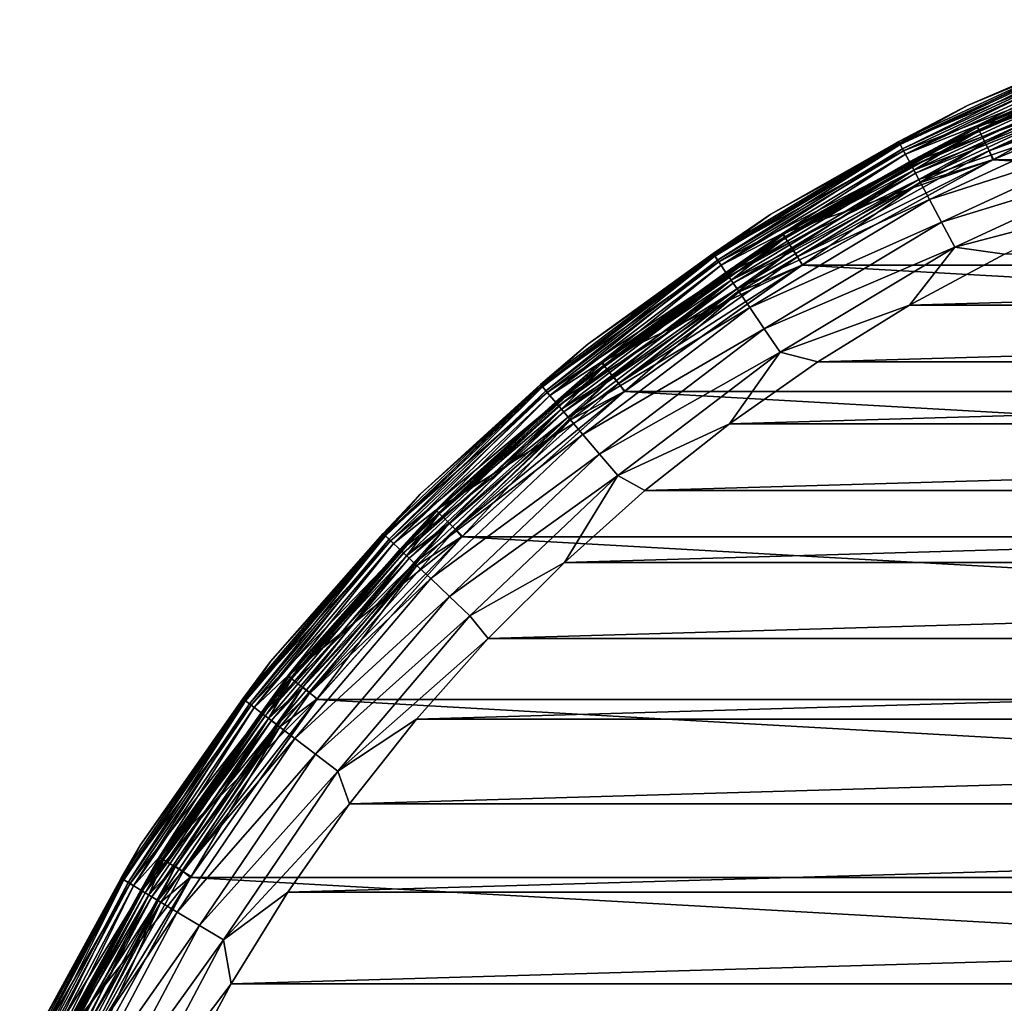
# Model space of a CAD drawing. Header units: metres. Extents: x -27 to 247, y -27 to 27.
# Tile 7 of 34: x -24 to -11, y 12 to 25. Entities that reach past the tile are written whole.
import ezdxf

# ---------------------------------------------------------------- set-up
doc = ezdxf.new("R2010")
doc.units = ezdxf.units.M
doc.layers.add('solid_10271102_01', color=7, linetype='CONTINUOUS')

msp = doc.modelspace()

# ---------------------------------------------------------------- linework, layer by layer
at = {"layer": 'solid_10271102_01'}
for points in [[(-11.628084, 24.145966, 149.240707), (-11.628084, 24.145966, 177.440704), (-8.851479, 25.296074, 177.440704)], [(-9.905478, 24.860876, 177.830887), (-8.851479, 25.296074, 177.440704), (-11.628084, 24.145966, 177.440704)], [(-8.851479, 25.296074, 149.240707), (-11.628084, 24.145966, 149.240707), (-8.851479, 25.296074, 177.440704)], [(-9.9143, 24.883017, 149.14827), (-11.628084, 24.145966, 149.240707), (-8.851479, 25.296074, 149.240707)], [(-11.501198, 23.874084, 148.940704), (-8.755207, 25.011913, 148.940704), (-8.587382, 24.540911, 148.940704)], [(-9.842975, 24.704004, 148.955399), (-8.755207, 25.011913, 148.940704), (-11.501198, 23.874084, 148.940704)], [(-11.497919, 23.875675, 0.85), (-11.497932, 23.875668, 145.550003), (-8.752391, 25.012909, 145.550003)], [(-9.800364, 24.597059, 145.738052), (-8.752391, 25.012909, 145.550003), (-11.497932, 23.875668, 145.550003)], [(-8.752395, 25.012909, 0.85), (-11.497919, 23.875675, 0.85), (-8.752391, 25.012909, 145.550003)], [(-11.490585, 23.860447, 0.721096), (-11.497919, 23.875675, 0.85), (-8.752395, 25.012909, 0.85)], [(-11.490585, 23.860447, 0.721096), (-8.752395, 25.012909, 0.85), (-8.746813, 24.996954, 0.721096)], [(-11.490585, 23.860447, 0.721096), (-8.746813, 24.996954, 0.721096), (-11.46894, 23.815498, 0.60034)], [(-8.746813, 24.996954, 0.721096), (-8.730335, 24.949865, 0.60034), (-11.46894, 23.815498, 0.60034)], [(-11.46894, 23.815498, 0.60034), (-8.730335, 24.949865, 0.60034), (-9.754524, 24.48201, 0.496632)], [(-12.54651, 23.665228, 149.14827), (-11.628084, 24.145966, 149.240707), (-9.9143, 24.883017, 149.14827)], [(-12.54651, 23.665228, 149.14827), (-9.9143, 24.883017, 149.14827), (-12.526561, 23.6276, 149.064529)], [(-9.905478, 24.860876, 177.830887), (-11.628084, 24.145966, 177.440704), (-12.535345, 23.644171, 177.830887)], [(-9.905478, 24.860876, 177.830887), (-12.535345, 23.644171, 177.830887), (-9.863297, 24.755009, 178.206436)], [(-9.9143, 24.883017, 149.14827), (-9.898537, 24.843452, 149.064529), (-12.526561, 23.6276, 149.064529)], [(-12.526561, 23.6276, 149.064529), (-9.898537, 24.843452, 149.064529), (-12.495457, 23.568932, 148.998062)], [(-9.898537, 24.843452, 149.064529), (-9.873958, 24.781765, 148.998062), (-12.495457, 23.568932, 148.998062)], [(-12.495457, 23.568932, 148.998062), (-9.873958, 24.781765, 148.998062), (-12.456247, 23.494976, 148.955399)], [(-9.873958, 24.781765, 148.998062), (-9.842975, 24.704004, 148.955399), (-12.456247, 23.494976, 148.955399)], [(-11.389498, 23.650536, 0.417053), (-8.669863, 24.777044, 0.417053), (-11.337126, 23.541784, 0.367037)], [(-9.754524, 24.48201, 0.496632), (-8.669863, 24.777044, 0.417053), (-11.389498, 23.650536, 0.417053)], [(-8.669863, 24.777044, 0.417053), (-8.629997, 24.663115, 0.367037), (-11.337126, 23.541784, 0.367037)], [(-12.535345, 23.644171, 177.830887), (-12.481965, 23.543484, 178.206436), (-9.863297, 24.755009, 178.206436)], [(-9.863297, 24.755009, 178.206436), (-12.481965, 23.543484, 178.206436), (-9.794782, 24.58305, 178.552505)], [(-12.456247, 23.494976, 148.955399), (-9.842975, 24.704004, 148.955399), (-11.501198, 23.874084, 148.940704)], [(-11.337126, 23.541784, 0.367037), (-8.629997, 24.663115, 0.367037), (-8.592018, 24.539297, 0.35)], [(-12.481965, 23.543484, 178.206436), (-12.39526, 23.37994, 178.552505), (-9.794782, 24.58305, 178.552505)], [(-9.800364, 24.597059, 145.738052), (-11.497932, 23.875668, 145.550003), (-12.402324, 23.393265, 145.738052)], [(-9.800364, 24.597059, 145.738052), (-12.402324, 23.393265, 145.738052), (-9.775907, 24.535677, 145.915726)], [(-12.402324, 23.393265, 145.738052), (-12.371373, 23.334887, 145.915726), (-9.775907, 24.535677, 145.915726)], [(-9.794782, 24.58305, 178.552505), (-12.39526, 23.37994, 178.552505), (-9.702572, 24.35162, 178.855759)], [(-9.775907, 24.535677, 145.915726), (-12.371373, 23.334887, 145.915726), (-9.736662, 24.43718, 146.072876)], [(-11.501198, 23.874084, 148.940704), (-8.587382, 24.540911, 148.940704), (-11.280849, 23.425241, 148.940704)], [(-11.337126, 23.541784, 0.367037), (-8.592018, 24.539297, 0.35), (-11.286719, 23.422405, 0.35)], [(-11.286719, 23.422405, 0.35), (-8.592018, 24.539297, 0.35), (11.286676, 23.422426, 0.35)], [(-11.280849, 23.425241, 148.940704), (-8.587382, 24.540911, 148.940704), (-11.280801, 23.425276, 146.291626)], [(-11.280801, 23.425276, 146.291626), (-8.587163, 24.540998, 146.291626), (-9.684834, 24.3071, 146.200653)], [(-8.587382, 24.540911, 148.940704), (-8.587163, 24.540998, 146.291626), (-11.280801, 23.425276, 146.291626)], [(-12.371373, 23.334887, 145.915726), (-12.32171, 23.241209, 146.072876), (-9.736662, 24.43718, 146.072876)], [(-12.344314, 23.283846, 0.496632), (-9.754524, 24.48201, 0.496632), (-11.389498, 23.650536, 0.417053)], [(-11.46894, 23.815498, 0.60034), (-9.754524, 24.48201, 0.496632), (-12.344314, 23.283846, 0.496632)], [(-9.736662, 24.43718, 146.072876), (-12.32171, 23.241209, 146.072876), (-9.684834, 24.3071, 146.200653)], [(-12.39526, 23.37994, 178.552505), (-12.278568, 23.159838, 178.855759), (-9.702572, 24.35162, 178.855759)], [(-12.32171, 23.241209, 146.072876), (-12.256121, 23.117495, 146.200653), (-9.684834, 24.3071, 146.200653)], [(-9.702572, 24.35162, 178.855759), (-12.278568, 23.159838, 178.855759), (-9.590219, 24.069633, 179.104523)], [(-11.280801, 23.425276, 146.291626), (-9.684834, 24.3071, 146.200653), (-12.256121, 23.117495, 146.200653)], [(-14.25846, 22.692209, 149.240707), (-14.25846, 22.692209, 177.440704), (-11.628084, 24.145966, 177.440704)], [(-12.535345, 23.644171, 177.830887), (-11.628084, 24.145966, 177.440704), (-14.25846, 22.692209, 177.440704)], [(-11.628084, 24.145966, 149.240707), (-14.25846, 22.692209, 149.240707), (-11.628084, 24.145966, 177.440704)], [(-12.54651, 23.665228, 149.14827), (-14.25846, 22.692209, 149.240707), (-11.628084, 24.145966, 149.240707)], [(-12.278568, 23.159838, 178.855759), (-12.136385, 22.891651, 179.104523), (-9.590219, 24.069633, 179.104523)], [(-9.590219, 24.069633, 179.104523), (-12.136385, 22.891651, 179.104523), (-9.462047, 23.747946, 179.289215)], [(-14.102972, 22.435596, 148.940704), (-11.501198, 23.874084, 148.940704), (-11.280849, 23.425241, 148.940704)], [(-12.456247, 23.494976, 148.955399), (-11.501198, 23.874084, 148.940704), (-14.102972, 22.435596, 148.940704)], [(-14.098851, 22.43819, 0.85), (-14.098883, 22.438171, 145.550003), (-11.497932, 23.875668, 145.550003)], [(-12.402324, 23.393265, 145.738052), (-11.497932, 23.875668, 145.550003), (-14.098883, 22.438171, 145.550003)], [(-11.497919, 23.875675, 0.85), (-14.098851, 22.43819, 0.85), (-11.497932, 23.875668, 145.550003)], [(-14.089858, 22.42388, 0.721096), (-14.098851, 22.43819, 0.85), (-11.497919, 23.875675, 0.85)], [(-14.089858, 22.42388, 0.721096), (-11.497919, 23.875675, 0.85), (-11.490585, 23.860447, 0.721096)], [(-14.089858, 22.42388, 0.721096), (-11.490585, 23.860447, 0.721096), (-14.063315, 22.381638, 0.60034)], [(-11.490585, 23.860447, 0.721096), (-11.46894, 23.815498, 0.60034), (-14.063315, 22.381638, 0.60034)], [(-14.063315, 22.381638, 0.60034), (-11.46894, 23.815498, 0.60034), (-12.344314, 23.283846, 0.496632)], [(-12.136385, 22.891651, 179.104523), (-11.974184, 22.585707, 179.289215), (-9.462047, 23.747946, 179.289215)], [(-9.462047, 23.747946, 179.289215), (-11.974184, 22.585707, 179.289215), (-9.322991, 23.398945, 179.40274)], [(-15.031622, 22.169985, 149.14827), (-14.25846, 22.692209, 149.240707), (-12.54651, 23.665228, 149.14827)], [(-15.031622, 22.169985, 149.14827), (-12.54651, 23.665228, 149.14827), (-15.007722, 22.134735, 149.064529)], [(-12.535345, 23.644171, 177.830887), (-14.25846, 22.692209, 177.440704), (-15.018248, 22.150257, 177.830887)], [(-12.535345, 23.644171, 177.830887), (-15.018248, 22.150257, 177.830887), (-12.481965, 23.543484, 178.206436)], [(-12.54651, 23.665228, 149.14827), (-12.526561, 23.6276, 149.064529), (-15.007722, 22.134735, 149.064529)], [(-15.007722, 22.134735, 149.064529), (-12.526561, 23.6276, 149.064529), (-14.970457, 22.079773, 148.998062)], [(-12.526561, 23.6276, 149.064529), (-12.495457, 23.568932, 148.998062), (-14.970457, 22.079773, 148.998062)], [(-13.965902, 22.226606, 0.417053), (-11.389498, 23.650536, 0.417053), (-13.901684, 22.124403, 0.367037)], [(-12.344314, 23.283846, 0.496632), (-11.389498, 23.650536, 0.417053), (-13.965902, 22.226606, 0.417053)], [(-11.389498, 23.650536, 0.417053), (-11.337126, 23.541784, 0.367037), (-13.901684, 22.124403, 0.367037)], [(-15.018248, 22.150257, 177.830887), (-14.954293, 22.055933, 178.206436), (-12.481965, 23.543484, 178.206436)], [(-14.970457, 22.079773, 148.998062), (-12.495457, 23.568932, 148.998062), (-14.923482, 22.010489, 148.955399)], [(-12.481965, 23.543484, 178.206436), (-14.954293, 22.055933, 178.206436), (-12.39526, 23.37994, 178.552505)], [(-12.495457, 23.568932, 148.998062), (-12.456247, 23.494976, 148.955399), (-14.923482, 22.010489, 148.955399)], [(-14.923482, 22.010489, 148.955399), (-12.456247, 23.494976, 148.955399), (-14.102972, 22.435596, 148.940704)], [(-13.901684, 22.124403, 0.367037), (-11.337126, 23.541784, 0.367037), (-11.286719, 23.422405, 0.35)], [(-14.954293, 22.055933, 178.206436), (-14.850414, 21.902723, 178.552505), (-12.39526, 23.37994, 178.552505)], [(-12.402324, 23.393265, 145.738052), (-14.098883, 22.438171, 145.550003), (-14.858878, 21.915205, 145.738052)], [(-12.402324, 23.393265, 145.738052), (-14.858878, 21.915205, 145.738052), (-12.371373, 23.334887, 145.915726)], [(-14.858878, 21.915205, 145.738052), (-14.821796, 21.860516, 145.915726), (-12.371373, 23.334887, 145.915726)], [(-12.39526, 23.37994, 178.552505), (-14.850414, 21.902723, 178.552505), (-12.278568, 23.159838, 178.855759)], [(-12.371373, 23.334887, 145.915726), (-14.821796, 21.860516, 145.915726), (-12.32171, 23.241209, 146.072876)], [(-14.102972, 22.435596, 148.940704), (-11.280849, 23.425241, 148.940704), (-13.832949, 22.014751, 148.940704)], [(-13.901684, 22.124403, 0.367037), (-11.286719, 23.422405, 0.35), (-13.839869, 22.010399, 0.35)], [(-13.839869, 22.010399, 0.35), (-11.286719, 23.422405, 0.35), (13.839828, 22.010426, 0.35)], [(-13.833179, 22.014612, 146.291626), (-11.280801, 23.425276, 146.291626), (-12.256121, 23.117495, 146.200653)], [(-11.280849, 23.425241, 148.940704), (-11.280801, 23.425276, 146.291626), (-13.833179, 22.014612, 146.291626)], [(-13.832949, 22.014751, 148.940704), (-11.280849, 23.425241, 148.940704), (-13.833179, 22.014612, 146.291626)], [(-11.974184, 22.585707, 179.289215), (-11.798211, 22.253786, 179.40274), (-9.322991, 23.398945, 179.40274)], [(-9.322991, 23.398945, 179.40274), (-11.798211, 22.253786, 179.40274), (-9.824499, 22.771015, 179.440704)], [(-11.286719, 23.422405, 0.35), (11.286676, 23.422426, 0.35), (13.839828, 22.010426, 0.35)], [(-14.821796, 21.860516, 145.915726), (-14.762296, 21.772757, 146.072876), (-12.32171, 23.241209, 146.072876)], [(-14.789377, 21.8127, 0.496632), (-12.344314, 23.283846, 0.496632), (-13.965902, 22.226606, 0.417053)], [(-14.063315, 22.381638, 0.60034), (-12.344314, 23.283846, 0.496632), (-14.789377, 21.8127, 0.496632)], [(-12.32171, 23.241209, 146.072876), (-14.762296, 21.772757, 146.072876), (-12.256121, 23.117495, 146.200653)], [(-14.850414, 21.902723, 178.552505), (-14.71061, 21.696526, 178.855759), (-12.278568, 23.159838, 178.855759)], [(-14.762296, 21.772757, 146.072876), (-14.683716, 21.65686, 146.200653), (-12.256121, 23.117495, 146.200653)], [(-12.278568, 23.159838, 178.855759), (-14.71061, 21.696526, 178.855759), (-12.136385, 22.891651, 179.104523)], [(-13.833179, 22.014612, 146.291626), (-12.256121, 23.117495, 146.200653), (-14.683716, 21.65686, 146.200653)], [(-14.71061, 21.696526, 178.855759), (-14.540264, 21.445284, 179.104523), (-12.136385, 22.891651, 179.104523)], [(-12.136385, 22.891651, 179.104523), (-14.540264, 21.445284, 179.104523), (-11.974184, 22.585707, 179.289215)], [(-16.709528, 20.953083, 149.240707), (-16.709526, 20.953083, 177.440704), (-14.25846, 22.692209, 177.440704)], [(-14.25846, 22.692209, 149.240707), (-16.709528, 20.953083, 149.240707), (-14.25846, 22.692209, 177.440704)], [(-15.031622, 22.169985, 149.14827), (-16.709528, 20.953083, 149.240707), (-14.25846, 22.692209, 149.240707)], [(-15.018248, 22.150257, 177.830887), (-14.25846, 22.692209, 177.440704), (-16.709526, 20.953083, 177.440704)], [(-11.798211, 22.253786, 179.40274), (-11.13235, 22.161016, 179.440704), (-9.824499, 22.771015, 179.440704)], [(-14.540264, 21.445284, 179.104523), (-14.345935, 21.15867, 179.289215), (-11.974184, 22.585707, 179.289215)], [(-11.974184, 22.585707, 179.289215), (-14.345935, 21.15867, 179.289215), (-11.798211, 22.253786, 179.40274)], [(-16.526852, 20.715027, 148.940704), (-14.102972, 22.435596, 148.940704), (-13.832949, 22.014751, 148.940704)], [(-14.923482, 22.010489, 148.955399), (-14.102972, 22.435596, 148.940704), (-16.526852, 20.715027, 148.940704)], [(-16.52248, 20.718534, 0.85), (-16.522514, 20.718506, 145.550003), (-14.098883, 22.438171, 145.550003)], [(-14.858878, 21.915205, 145.738052), (-14.098883, 22.438171, 145.550003), (-16.522514, 20.718506, 145.550003)], [(-14.098851, 22.43819, 0.85), (-16.52248, 20.718534, 0.85), (-14.098883, 22.438171, 145.550003)], [(-16.511942, 20.70532, 0.721096), (-16.52248, 20.718534, 0.85), (-14.098851, 22.43819, 0.85)], [(-16.511942, 20.70532, 0.721096), (-14.098851, 22.43819, 0.85), (-14.089858, 22.42388, 0.721096)], [(-16.511942, 20.70532, 0.721096), (-14.089858, 22.42388, 0.721096), (-16.480837, 20.666315, 0.60034)], [(-14.089858, 22.42388, 0.721096), (-14.063315, 22.381638, 0.60034), (-16.480837, 20.666315, 0.60034)], [(-16.480837, 20.666315, 0.60034), (-14.063315, 22.381638, 0.60034), (-14.789377, 21.8127, 0.496632)], [(-17.340504, 20.414818, 149.14827), (-16.709528, 20.953083, 149.240707), (-15.031622, 22.169985, 149.14827)], [(-17.340504, 20.414818, 149.14827), (-15.031622, 22.169985, 149.14827), (-17.312933, 20.382359, 149.064529)], [(-15.018248, 22.150257, 177.830887), (-16.709526, 20.953083, 177.440704), (-17.325073, 20.396654, 177.830887)], [(-15.018248, 22.150257, 177.830887), (-17.325073, 20.396654, 177.830887), (-14.954293, 22.055933, 178.206436)], [(-15.031622, 22.169985, 149.14827), (-15.007722, 22.134735, 149.064529), (-17.312933, 20.382359, 149.064529)], [(-17.312933, 20.382359, 149.064529), (-15.007722, 22.134735, 149.064529), (-17.269943, 20.331749, 148.998062)], [(-15.007722, 22.134735, 149.064529), (-14.970457, 22.079773, 148.998062), (-17.269943, 20.331749, 148.998062)], [(-16.366678, 20.523165, 0.417053), (-13.965902, 22.226606, 0.417053), (-16.29142, 20.428795, 0.367037)], [(-14.789377, 21.8127, 0.496632), (-13.965902, 22.226606, 0.417053), (-16.366678, 20.523165, 0.417053)], [(-13.965902, 22.226606, 0.417053), (-13.901684, 22.124403, 0.367037), (-16.29142, 20.428795, 0.367037)], [(-14.345935, 21.15867, 179.289215), (-14.135106, 20.847723, 179.40274), (-11.798211, 22.253786, 179.40274)], [(-11.798211, 22.253786, 179.40274), (-14.135106, 20.847723, 179.40274), (-12.402289, 21.476093, 179.440704)], [(-11.798211, 22.253786, 179.40274), (-12.402289, 21.476093, 179.440704), (-11.13235, 22.161016, 179.440704)], [(11.13235, 22.161016, 179.440704), (-11.13235, 22.161016, 179.440704), (-12.402289, 21.476093, 179.440704)], [(12.402289, 21.476093, 179.440704), (11.13235, 22.161016, 179.440704), (-12.402289, 21.476093, 179.440704)], [(-17.325073, 20.396654, 177.830887), (-17.251297, 20.309795, 178.206436), (-14.954293, 22.055933, 178.206436)], [(-17.269943, 20.331749, 148.998062), (-14.970457, 22.079773, 148.998062), (-17.215752, 20.26795, 148.955399)], [(-14.954293, 22.055933, 178.206436), (-17.251297, 20.309795, 178.206436), (-14.850414, 21.902723, 178.552505)], [(-14.970457, 22.079773, 148.998062), (-14.923482, 22.010489, 148.955399), (-17.215752, 20.26795, 148.955399)], [(-17.215752, 20.26795, 148.955399), (-14.923482, 22.010489, 148.955399), (-16.526852, 20.715027, 148.940704)], [(-16.526852, 20.715027, 148.940704), (-13.832949, 22.014751, 148.940704), (-16.210682, 20.327641, 148.940704)], [(-16.29142, 20.428795, 0.367037), (-13.901684, 22.124403, 0.367037), (-13.839869, 22.010399, 0.35)], [(-16.29142, 20.428795, 0.367037), (-13.839869, 22.010399, 0.35), (-16.218254, 20.321602, 0.35)], [(-16.218254, 20.321602, 0.35), (-13.839869, 22.010399, 0.35), (16.218218, 20.32163, 0.35)], [(-16.210835, 20.327539, 146.291626), (-13.833179, 22.014612, 146.291626), (-14.683716, 21.65686, 146.200653)], [(-16.210682, 20.327641, 148.940704), (-13.833179, 22.014612, 146.291626), (-16.210835, 20.327539, 146.291626)], [(-16.210682, 20.327641, 148.940704), (-13.832949, 22.014751, 148.940704), (-13.833179, 22.014612, 146.291626)], [(-13.839869, 22.010399, 0.35), (13.839828, 22.010426, 0.35), (16.218218, 20.32163, 0.35)], [(-17.251297, 20.309795, 178.206436), (-17.131462, 20.168716, 178.552505), (-14.850414, 21.902723, 178.552505)], [(-14.858878, 21.915205, 145.738052), (-16.522514, 20.718506, 145.550003), (-17.141226, 20.18021, 145.738052)], [(-14.858878, 21.915205, 145.738052), (-17.141226, 20.18021, 145.738052), (-14.821796, 21.860516, 145.915726)], [(-14.850414, 21.902723, 178.552505), (-17.131462, 20.168716, 178.552505), (-14.71061, 21.696526, 178.855759)], [(-17.141226, 20.18021, 145.738052), (-17.098448, 20.12985, 145.915726), (-14.821796, 21.860516, 145.915726)], [(-14.821796, 21.860516, 145.915726), (-17.098448, 20.12985, 145.915726), (-14.762296, 21.772757, 146.072876)], [(-17.098448, 20.12985, 145.915726), (-17.029808, 20.04904, 146.072876), (-14.762296, 21.772757, 146.072876)], [(-17.061049, 20.085819, 0.496632), (-14.789377, 21.8127, 0.496632), (-16.366678, 20.523165, 0.417053)], [(-16.480837, 20.666315, 0.60034), (-14.789377, 21.8127, 0.496632), (-17.061049, 20.085819, 0.496632)], [(-14.762296, 21.772757, 146.072876), (-17.029808, 20.04904, 146.072876), (-14.683716, 21.65686, 146.200653)], [(-17.131462, 20.168716, 178.552505), (-16.970182, 19.978844, 178.855759), (-14.71061, 21.696526, 178.855759)], [(-17.029808, 20.04904, 146.072876), (-16.939157, 19.942318, 146.200653), (-14.683716, 21.65686, 146.200653)], [(-14.71061, 21.696526, 178.855759), (-16.970182, 19.978844, 178.855759), (-14.540264, 21.445284, 179.104523)], [(-16.210835, 20.327539, 146.291626), (-14.683716, 21.65686, 146.200653), (-16.939157, 19.942318, 146.200653)], [(-14.135106, 20.847723, 179.40274), (-13.630138, 20.718555, 179.440704), (-12.402289, 21.476093, 179.440704)], [(12.402289, 21.476093, 179.440704), (-12.402289, 21.476093, 179.440704), (-13.630138, 20.718555, 179.440704)], [(13.630138, 20.718555, 179.440704), (12.402289, 21.476093, 179.440704), (-13.630138, 20.718555, 179.440704)], [(-16.970182, 19.978844, 178.855759), (-16.773672, 19.747492, 179.104523), (-14.540264, 21.445284, 179.104523)], [(-14.540264, 21.445284, 179.104523), (-16.773672, 19.747492, 179.104523), (-14.345935, 21.15867, 179.289215)], [(-16.773672, 19.747492, 179.104523), (-16.549494, 19.48357, 179.289215), (-14.345935, 21.15867, 179.289215)], [(-14.345935, 21.15867, 179.289215), (-16.549494, 19.48357, 179.289215), (-14.135106, 20.847723, 179.40274)], [(-18.950462, 18.95046, 149.240707), (-18.950462, 18.950462, 177.440704), (-16.709526, 20.953083, 177.440704)], [(-17.325073, 20.396654, 177.830887), (-16.709526, 20.953083, 177.440704), (-18.950462, 18.950462, 177.440704)], [(-16.709528, 20.953083, 149.240707), (-18.950462, 18.95046, 149.240707), (-16.709526, 20.953083, 177.440704)], [(-17.340504, 20.414818, 149.14827), (-18.950462, 18.95046, 149.240707), (-16.709528, 20.953083, 149.240707)], [(-16.549494, 19.48357, 179.289215), (-16.306282, 19.197239, 179.40274), (-14.135106, 20.847723, 179.40274)], [(-14.135106, 20.847723, 179.40274), (-16.306282, 19.197239, 179.40274), (-14.81189, 19.890888, 179.440704)], [(-14.135106, 20.847723, 179.40274), (-14.81189, 19.890888, 179.440704), (-13.630138, 20.718555, 179.440704)], [(-18.743013, 18.733646, 148.940704), (-16.526852, 20.715027, 148.940704), (-16.210682, 20.327641, 148.940704)], [(-17.215752, 20.26795, 148.955399), (-16.526852, 20.715027, 148.940704), (-18.743013, 18.733646, 148.940704)], [(-18.738331, 18.738329, 0.85), (-18.738358, 18.738302, 145.550003), (-16.522514, 20.718506, 145.550003)], [(-17.141226, 20.18021, 145.738052), (-16.522514, 20.718506, 145.550003), (-18.738358, 18.738302, 145.550003)], [(-16.52248, 20.718534, 0.85), (-18.738331, 18.738329, 0.85), (-16.522514, 20.718506, 145.550003)], [(-18.726377, 18.726377, 0.721096), (-18.738331, 18.738329, 0.85), (-16.52248, 20.718534, 0.85)], [(-18.726377, 18.726377, 0.721096), (-16.52248, 20.718534, 0.85), (-16.511942, 20.70532, 0.721096)], [(-18.726377, 18.726377, 0.721096), (-16.511942, 20.70532, 0.721096), (-18.691101, 18.691101, 0.60034)], [(-16.511942, 20.70532, 0.721096), (-16.480837, 20.666315, 0.60034), (-18.691101, 18.691101, 0.60034)], [(13.630138, 20.718555, 179.440704), (-13.630138, 20.718555, 179.440704), (-14.81189, 19.890888, 179.440704)], [(14.81189, 19.890888, 179.440704), (13.630138, 20.718555, 179.440704), (-14.81189, 19.890888, 179.440704)], [(-18.691101, 18.691101, 0.60034), (-16.480837, 20.666315, 0.60034), (-17.061049, 20.085819, 0.496632)], [(-18.561634, 18.561634, 0.417053), (-16.366678, 20.523165, 0.417053), (-18.476282, 18.476282, 0.367037)], [(-17.061049, 20.085819, 0.496632), (-16.366678, 20.523165, 0.417053), (-18.561634, 18.561634, 0.417053)], [(-16.366678, 20.523165, 0.417053), (-16.29142, 20.428795, 0.367037), (-18.476282, 18.476282, 0.367037)], [(-18.476282, 18.476282, 0.367037), (-16.29142, 20.428795, 0.367037), (-16.218254, 20.321602, 0.35)], [(-19.446083, 18.420307, 149.14827), (-18.950462, 18.95046, 149.240707), (-17.340504, 20.414818, 149.14827)], [(-19.446083, 18.420307, 149.14827), (-17.340504, 20.414818, 149.14827), (-19.415163, 18.39102, 149.064529)], [(-17.325073, 20.396654, 177.830887), (-18.950462, 18.950462, 177.440704), (-19.42878, 18.403917, 177.830887)], [(-17.325073, 20.396654, 177.830887), (-19.42878, 18.403917, 177.830887), (-17.251297, 20.309795, 178.206436)], [(-19.42878, 18.403917, 177.830887), (-19.346045, 18.325546, 178.206436), (-17.251297, 20.309795, 178.206436)], [(-17.340504, 20.414818, 149.14827), (-17.312933, 20.382359, 149.064529), (-19.415163, 18.39102, 149.064529)], [(-19.415163, 18.39102, 149.064529), (-17.312933, 20.382359, 149.064529), (-19.366955, 18.345354, 148.998062)], [(-17.312933, 20.382359, 149.064529), (-17.269943, 20.331749, 148.998062), (-19.366955, 18.345354, 148.998062)], [(-19.366955, 18.345354, 148.998062), (-17.269943, 20.331749, 148.998062), (-19.306185, 18.287788, 148.955399)], [(-17.251297, 20.309795, 178.206436), (-19.346045, 18.325546, 178.206436), (-17.131462, 20.168716, 178.552505)], [(-17.269943, 20.331749, 148.998062), (-17.215752, 20.26795, 148.955399), (-19.306185, 18.287788, 148.955399)], [(-18.743013, 18.733646, 148.940704), (-16.210682, 20.327641, 148.940704), (-18.384775, 18.384775, 148.940704)], [(-18.476282, 18.476282, 0.367037), (-16.218254, 20.321602, 0.35), (-18.392904, 18.376629, 0.35)], [(-18.392904, 18.376629, 0.35), (-16.218254, 20.321602, 0.35), (18.39287, 18.376663, 0.35)], [(-18.384775, 18.384775, 148.940704), (-16.210682, 20.327641, 148.940704), (-18.384451, 18.385101, 146.291626)], [(-16.210682, 20.327641, 148.940704), (-16.210835, 20.327539, 146.291626), (-18.384451, 18.385101, 146.291626)], [(-18.384451, 18.385101, 146.291626), (-16.210835, 20.327539, 146.291626), (-16.939157, 19.942318, 146.200653)], [(-16.218254, 20.321602, 0.35), (16.218218, 20.32163, 0.35), (18.39287, 18.376663, 0.35)], [(-19.346045, 18.325546, 178.206436), (-19.211658, 18.198248, 178.552505), (-17.131462, 20.168716, 178.552505)], [(-19.306185, 18.287788, 148.955399), (-17.215752, 20.26795, 148.955399), (-18.743013, 18.733646, 148.940704)], [(-17.141226, 20.18021, 145.738052), (-18.738358, 18.738302, 145.550003), (-19.222607, 18.20862, 145.738052)], [(-17.141226, 20.18021, 145.738052), (-19.222607, 18.20862, 145.738052), (-17.098448, 20.12985, 145.915726)], [(-17.131462, 20.168716, 178.552505), (-19.211658, 18.198248, 178.552505), (-16.970182, 19.978844, 178.855759)], [(-19.222607, 18.20862, 145.738052), (-19.174637, 18.163179, 145.915726), (-17.098448, 20.12985, 145.915726)], [(-17.098448, 20.12985, 145.915726), (-19.174637, 18.163179, 145.915726), (-17.029808, 20.04904, 146.072876)], [(-19.174637, 18.163179, 145.915726), (-19.09766, 18.090265, 146.072876), (-17.029808, 20.04904, 146.072876)], [(-19.132696, 18.123451, 0.496632), (-17.061049, 20.085819, 0.496632), (-18.561634, 18.561634, 0.417053)], [(-18.691101, 18.691101, 0.60034), (-17.061049, 20.085819, 0.496632), (-19.132696, 18.123451, 0.496632)], [(-17.029808, 20.04904, 146.072876), (-19.09766, 18.090265, 146.072876), (-16.939157, 19.942318, 146.200653)], [(-19.211658, 18.198248, 178.552505), (-19.030796, 18.026928, 178.855759), (-16.970182, 19.978844, 178.855759)], [(-19.09766, 18.090265, 146.072876), (-18.996002, 17.993969, 146.200653), (-16.939157, 19.942318, 146.200653)], [(-16.970182, 19.978844, 178.855759), (-19.030796, 18.026928, 178.855759), (-16.773672, 19.747492, 179.104523)], [(-18.384451, 18.385101, 146.291626), (-16.939157, 19.942318, 146.200653), (-18.996002, 17.993969, 146.200653)], [(-16.306282, 19.197239, 179.40274), (-15.943662, 18.995779, 179.440704), (-14.81189, 19.890888, 179.440704)], [(14.81189, 19.890888, 179.440704), (-14.81189, 19.890888, 179.440704), (-15.943662, 18.995779, 179.440704)], [(15.943662, 18.995779, 179.440704), (14.81189, 19.890888, 179.440704), (-15.943662, 18.995779, 179.440704)], [(-19.030796, 18.026928, 178.855759), (-18.810423, 17.818178, 179.104523), (-16.773672, 19.747492, 179.104523)], [(-16.773672, 19.747492, 179.104523), (-18.810423, 17.818178, 179.104523), (-16.549494, 19.48357, 179.289215)], [(-18.810423, 17.818178, 179.104523), (-18.559023, 17.580042, 179.289215), (-16.549494, 19.48357, 179.289215)], [(-16.549494, 19.48357, 179.289215), (-18.559023, 17.580042, 179.289215), (-16.306282, 19.197239, 179.40274)], [(-18.559023, 17.580042, 179.289215), (-18.28628, 17.321684, 179.40274), (-16.306282, 19.197239, 179.40274)], [(-16.306282, 19.197239, 179.40274), (-18.28628, 17.321684, 179.40274), (-17.021553, 18.036255, 179.440704)], [(-16.306282, 19.197239, 179.40274), (-17.021553, 18.036255, 179.440704), (-15.943662, 18.995779, 179.440704)], [(15.943662, 18.995779, 179.440704), (-15.943662, 18.995779, 179.440704), (-17.021553, 18.036255, 179.440704)], [(17.021553, 18.036255, 179.440704), (15.943662, 18.995779, 179.440704), (-17.021553, 18.036255, 179.440704)], [(-20.953085, 16.709526, 149.240707), (-20.953083, 16.709526, 177.440704), (-18.950462, 18.950462, 177.440704)], [(-18.950462, 18.95046, 149.240707), (-20.953085, 16.709526, 149.240707), (-18.950462, 18.950462, 177.440704)], [(-19.446083, 18.420307, 149.14827), (-20.953085, 16.709526, 149.240707), (-18.950462, 18.95046, 149.240707)], [(-19.42878, 18.403917, 177.830887), (-18.950462, 18.950462, 177.440704), (-20.953083, 16.709526, 177.440704)], [(-20.723263, 16.516523, 148.940704), (-18.743013, 18.733646, 148.940704), (-18.384775, 18.384775, 148.940704)], [(-19.306185, 18.287788, 148.955399), (-18.743013, 18.733646, 148.940704), (-20.723263, 16.516523, 148.940704)], [(-20.718534, 16.52248, 0.85), (-20.718555, 16.522453, 145.550003), (-18.738358, 18.738302, 145.550003)], [(-19.222607, 18.20862, 145.738052), (-18.738358, 18.738302, 145.550003), (-20.718555, 16.522453, 145.550003)], [(-18.738331, 18.738329, 0.85), (-20.718534, 16.52248, 0.85), (-18.738358, 18.738302, 145.550003)], [(-20.70532, 16.511942, 0.721096), (-20.718534, 16.52248, 0.85), (-18.738331, 18.738329, 0.85)], [(-20.70532, 16.511942, 0.721096), (-18.738331, 18.738329, 0.85), (-18.726377, 18.726377, 0.721096)], [(-20.70532, 16.511942, 0.721096), (-18.726377, 18.726377, 0.721096), (-20.666315, 16.480837, 0.60034)], [(-18.726377, 18.726377, 0.721096), (-18.691101, 18.691101, 0.60034), (-20.666315, 16.480837, 0.60034)], [(-20.666315, 16.480837, 0.60034), (-18.691101, 18.691101, 0.60034), (-19.132696, 18.123451, 0.496632)], [(-20.523165, 16.366678, 0.417053), (-18.561634, 18.561634, 0.417053), (-20.428795, 16.29142, 0.367037)], [(-19.132696, 18.123451, 0.496632), (-18.561634, 18.561634, 0.417053), (-20.523165, 16.366678, 0.417053)], [(-18.561634, 18.561634, 0.417053), (-18.476282, 18.476282, 0.367037), (-20.428795, 16.29142, 0.367037)], [(-20.428795, 16.29142, 0.367037), (-18.476282, 18.476282, 0.367037), (-18.392904, 18.376629, 0.35)], [(-21.323675, 16.209835, 149.14827), (-20.953085, 16.709526, 149.240707), (-19.446083, 18.420307, 149.14827)], [(-21.323675, 16.209835, 149.14827), (-19.446083, 18.420307, 149.14827), (-21.28977, 16.184063, 149.064529)], [(-19.42878, 18.403917, 177.830887), (-20.953083, 16.709526, 177.440704), (-21.304701, 16.195412, 177.830887)], [(-19.42878, 18.403917, 177.830887), (-21.304701, 16.195412, 177.830887), (-19.346045, 18.325546, 178.206436)], [(-21.304701, 16.195412, 177.830887), (-21.213976, 16.126446, 178.206436), (-19.346045, 18.325546, 178.206436)], [(-19.446083, 18.420307, 149.14827), (-19.415163, 18.39102, 149.064529), (-21.28977, 16.184063, 149.064529)], [(-21.28977, 16.184063, 149.064529), (-19.415163, 18.39102, 149.064529), (-21.236906, 16.143877, 148.998062)], [(-19.415163, 18.39102, 149.064529), (-19.366955, 18.345354, 148.998062), (-21.236906, 16.143877, 148.998062)], [(-21.236906, 16.143877, 148.998062), (-19.366955, 18.345354, 148.998062), (-21.170269, 16.09322, 148.955399)], [(-19.346045, 18.325546, 178.206436), (-21.213976, 16.126446, 178.206436), (-19.211658, 18.198248, 178.552505)], [(-19.366955, 18.345354, 148.998062), (-19.306185, 18.287788, 148.955399), (-21.170269, 16.09322, 148.955399)], [(-20.723263, 16.516523, 148.940704), (-18.384775, 18.384775, 148.940704), (-20.327641, 16.210682, 148.940704)], [(-20.428795, 16.29142, 0.367037), (-18.392904, 18.376629, 0.35), (-20.335554, 16.20076, 0.35)], [(-20.335554, 16.20076, 0.35), (-18.392904, 18.376629, 0.35), (20.335522, 16.2008, 0.35)], [(-20.327671, 16.210669, 146.291626), (-18.384451, 18.385101, 146.291626), (-18.996002, 17.993969, 146.200653)], [(-18.384775, 18.384775, 148.940704), (-18.384451, 18.385101, 146.291626), (-20.327671, 16.210669, 146.291626)], [(-20.327641, 16.210682, 148.940704), (-18.384775, 18.384775, 148.940704), (-20.327671, 16.210669, 146.291626)], [(-18.392904, 18.376629, 0.35), (18.39287, 18.376663, 0.35), (20.335522, 16.2008, 0.35)], [(-21.213976, 16.126446, 178.206436), (-21.066614, 16.014425, 178.552505), (-19.211658, 18.198248, 178.552505)], [(-21.170269, 16.09322, 148.955399), (-19.306185, 18.287788, 148.955399), (-20.723263, 16.516523, 148.940704)], [(-19.222607, 18.20862, 145.738052), (-20.718555, 16.522453, 145.550003), (-21.078621, 16.023552, 145.738052)], [(-19.222607, 18.20862, 145.738052), (-21.078621, 16.023552, 145.738052), (-19.174637, 18.163179, 145.915726)], [(-19.211658, 18.198248, 178.552505), (-21.066614, 16.014425, 178.552505), (-19.030796, 18.026928, 178.855759)], [(-21.078621, 16.023552, 145.738052), (-21.026018, 15.983563, 145.915726), (-19.174637, 18.163179, 145.915726)], [(-19.174637, 18.163179, 145.915726), (-21.026018, 15.983563, 145.915726), (-19.09766, 18.090265, 146.072876)], [(-21.026018, 15.983563, 145.915726), (-20.94161, 15.919398, 146.072876), (-19.09766, 18.090265, 146.072876)], [(-20.980028, 15.948603, 0.496632), (-19.132696, 18.123451, 0.496632), (-20.523165, 16.366678, 0.417053)], [(-20.666315, 16.480837, 0.60034), (-19.132696, 18.123451, 0.496632), (-20.980028, 15.948603, 0.496632)], [(-19.09766, 18.090265, 146.072876), (-20.94161, 15.919398, 146.072876), (-18.996002, 17.993969, 146.200653)], [(-21.066614, 16.014425, 178.552505), (-20.86829, 15.863662, 178.855759), (-19.030796, 18.026928, 178.855759)], [(-20.94161, 15.919398, 146.072876), (-20.830137, 15.83466, 146.200653), (-18.996002, 17.993969, 146.200653)], [(-19.030796, 18.026928, 178.855759), (-20.86829, 15.863662, 178.855759), (-18.810423, 17.818178, 179.104523)], [(-20.327671, 16.210669, 146.291626), (-18.996002, 17.993969, 146.200653), (-20.830137, 15.83466, 146.200653)], [(-18.28628, 17.321684, 179.40274), (-18.04163, 17.015842, 179.440704), (-17.021553, 18.036255, 179.440704)], [(17.021553, 18.036255, 179.440704), (-17.021553, 18.036255, 179.440704), (-18.04163, 17.015842, 179.440704)], [(18.04163, 17.015842, 179.440704), (17.021553, 18.036255, 179.440704), (-18.04163, 17.015842, 179.440704)], [(-20.86829, 15.863662, 178.855759), (-20.626638, 15.679963, 179.104523), (-18.810423, 17.818178, 179.104523)], [(-18.810423, 17.818178, 179.104523), (-20.626638, 15.679963, 179.104523), (-18.559023, 17.580042, 179.289215)], [(-20.626638, 15.679963, 179.104523), (-20.350967, 15.470403, 179.289215), (-18.559023, 17.580042, 179.289215)], [(-18.559023, 17.580042, 179.289215), (-20.350967, 15.470403, 179.289215), (-18.28628, 17.321684, 179.40274)], [(-20.350967, 15.470403, 179.289215), (-20.051888, 15.243049, 179.40274), (-18.28628, 17.321684, 179.40274)], [(-18.28628, 17.321684, 179.40274), (-20.051888, 15.243049, 179.40274), (-18.04163, 17.015842, 179.440704)], [(-20.051888, 15.243049, 179.40274), (-19.000574, 15.937922, 179.440704), (-18.04163, 17.015842, 179.440704)], [(18.04163, 17.015842, 179.440704), (-18.04163, 17.015842, 179.440704), (-19.000574, 15.937922, 179.440704)], [(19.000574, 15.937922, 179.440704), (18.04163, 17.015842, 179.440704), (-19.000574, 15.937922, 179.440704)], [(-22.692209, 14.258459, 149.240707), (-22.692209, 14.25846, 177.440704), (-20.953083, 16.709526, 177.440704)], [(-21.304701, 16.195412, 177.830887), (-20.953083, 16.709526, 177.440704), (-22.692209, 14.25846, 177.440704)], [(-20.953085, 16.709526, 149.240707), (-22.692209, 14.258459, 149.240707), (-20.953083, 16.709526, 177.440704)], [(-21.323675, 16.209835, 149.14827), (-22.692209, 14.258459, 149.240707), (-20.953085, 16.709526, 149.240707)], [(-22.442604, 14.091816, 148.940704), (-20.723263, 16.516523, 148.940704), (-20.327641, 16.210682, 148.940704)], [(-21.170269, 16.09322, 148.955399), (-20.723263, 16.516523, 148.940704), (-22.442604, 14.091816, 148.940704)], [(-22.438192, 14.098849, 0.85), (-22.438206, 14.098826, 145.550003), (-20.718555, 16.522453, 145.550003)], [(-21.078621, 16.023552, 145.738052), (-20.718555, 16.522453, 145.550003), (-22.438206, 14.098826, 145.550003)], [(-20.718534, 16.52248, 0.85), (-22.438192, 14.098849, 0.85), (-20.718555, 16.522453, 145.550003)], [(-22.42388, 14.089858, 0.721096), (-22.438192, 14.098849, 0.85), (-20.718534, 16.52248, 0.85)], [(-22.42388, 14.089858, 0.721096), (-20.718534, 16.52248, 0.85), (-20.70532, 16.511942, 0.721096)], [(-22.42388, 14.089858, 0.721096), (-20.70532, 16.511942, 0.721096), (-22.381638, 14.063315, 0.60034)], [(-20.70532, 16.511942, 0.721096), (-20.666315, 16.480837, 0.60034), (-22.381638, 14.063315, 0.60034)], [(-22.381638, 14.063315, 0.60034), (-20.666315, 16.480837, 0.60034), (-20.980028, 15.948603, 0.496632)], [(-22.226606, 13.965902, 0.417053), (-20.523165, 16.366678, 0.417053), (-22.124403, 13.901684, 0.367037)], [(-20.980028, 15.948603, 0.496632), (-20.523165, 16.366678, 0.417053), (-22.226606, 13.965902, 0.417053)], [(-20.523165, 16.366678, 0.417053), (-20.428795, 16.29142, 0.367037), (-22.124403, 13.901684, 0.367037)], [(-22.951265, 13.809319, 149.14827), (-22.692209, 14.258459, 149.240707), (-21.323675, 16.209835, 149.14827)], [(-22.951265, 13.809319, 149.14827), (-21.323675, 16.209835, 149.14827), (-22.914774, 13.787362, 149.064529)], [(-21.323675, 16.209835, 149.14827), (-21.28977, 16.184063, 149.064529), (-22.914774, 13.787362, 149.064529)], [(-22.442604, 14.091816, 148.940704), (-20.327641, 16.210682, 148.940704), (-22.014751, 13.832949, 148.940704)], [(-22.124403, 13.901684, 0.367037), (-20.428795, 16.29142, 0.367037), (-20.335554, 16.20076, 0.35)], [(-22.015003, 13.832557, 146.291626), (-20.327671, 16.210669, 146.291626), (-20.830137, 15.83466, 146.200653)], [(-22.014751, 13.832949, 148.940704), (-20.327671, 16.210669, 146.291626), (-22.015003, 13.832557, 146.291626)], [(-22.014751, 13.832949, 148.940704), (-20.327641, 16.210682, 148.940704), (-20.327671, 16.210669, 146.291626)], [(-21.304701, 16.195412, 177.830887), (-22.692209, 14.25846, 177.440704), (-22.930843, 13.797031, 177.830887)], [(-21.304701, 16.195412, 177.830887), (-22.930843, 13.797031, 177.830887), (-21.213976, 16.126446, 178.206436)], [(-22.930843, 13.797031, 177.830887), (-22.833195, 13.738277, 178.206436), (-21.213976, 16.126446, 178.206436)], [(-22.914774, 13.787362, 149.064529), (-21.28977, 16.184063, 149.064529), (-22.857876, 13.753127, 148.998062)], [(-21.28977, 16.184063, 149.064529), (-21.236906, 16.143877, 148.998062), (-22.857876, 13.753127, 148.998062)], [(-22.857876, 13.753127, 148.998062), (-21.236906, 16.143877, 148.998062), (-22.78615, 13.709971, 148.955399)], [(-21.213976, 16.126446, 178.206436), (-22.833195, 13.738277, 178.206436), (-21.066614, 16.014425, 178.552505)], [(-21.236906, 16.143877, 148.998062), (-21.170269, 16.09322, 148.955399), (-22.78615, 13.709971, 148.955399)], [(-22.78615, 13.709971, 148.955399), (-21.170269, 16.09322, 148.955399), (-22.442604, 14.091816, 148.940704)], [(-22.124403, 13.901684, 0.367037), (-20.335554, 16.20076, 0.35), (-22.022905, 13.819932, 0.35)], [(-22.022905, 13.819932, 0.35), (-20.335554, 16.20076, 0.35), (22.022881, 13.819969, 0.35)], [(-20.335554, 16.20076, 0.35), (20.335522, 16.2008, 0.35), (22.022881, 13.819969, 0.35)], [(-22.833195, 13.738277, 178.206436), (-22.674585, 13.642845, 178.552505), (-21.066614, 16.014425, 178.552505)], [(-21.078621, 16.023552, 145.738052), (-22.438206, 14.098826, 145.550003), (-22.687508, 13.650621, 145.738052)], [(-21.078621, 16.023552, 145.738052), (-22.687508, 13.650621, 145.738052), (-21.026018, 15.983563, 145.915726)], [(-22.687508, 13.650621, 145.738052), (-22.63089, 13.616555, 145.915726), (-21.026018, 15.983563, 145.915726)], [(-21.066614, 16.014425, 178.552505), (-22.674585, 13.642845, 178.552505), (-20.86829, 15.863662, 178.855759)], [(-21.026018, 15.983563, 145.915726), (-22.63089, 13.616555, 145.915726), (-20.94161, 15.919398, 146.072876)], [(-22.58139, 13.586772, 0.496632), (-20.980028, 15.948603, 0.496632), (-22.226606, 13.965902, 0.417053)], [(-22.381638, 14.063315, 0.60034), (-20.980028, 15.948603, 0.496632), (-22.58139, 13.586772, 0.496632)], [(-22.674585, 13.642845, 178.552505), (-22.461123, 13.514409, 178.855759), (-20.86829, 15.863662, 178.855759)], [(-22.63089, 13.616555, 145.915726), (-22.540041, 13.561893, 146.072876), (-20.94161, 15.919398, 146.072876)], [(-20.94161, 15.919398, 146.072876), (-22.540041, 13.561893, 146.072876), (-20.830137, 15.83466, 146.200653)], [(-22.540041, 13.561893, 146.072876), (-22.420059, 13.489701, 146.200653), (-20.830137, 15.83466, 146.200653)], [(-20.86829, 15.863662, 178.855759), (-22.461123, 13.514409, 178.855759), (-20.626638, 15.679963, 179.104523)], [(-22.015003, 13.832557, 146.291626), (-20.830137, 15.83466, 146.200653), (-22.420059, 13.489701, 146.200653)], [(-20.051888, 15.243049, 179.40274), (-19.895252, 14.80603, 179.440704), (-19.000574, 15.937922, 179.440704)], [(19.000574, 15.937922, 179.440704), (-19.000574, 15.937922, 179.440704), (-19.895252, 14.80603, 179.440704)], [(19.895252, 14.80603, 179.440704), (19.000574, 15.937922, 179.440704), (-19.895252, 14.80603, 179.440704)], [(-22.461123, 13.514409, 178.855759), (-22.201027, 13.357915, 179.104523), (-20.626638, 15.679963, 179.104523)], [(-20.626638, 15.679963, 179.104523), (-22.201027, 13.357915, 179.104523), (-20.350967, 15.470403, 179.289215)], [(-22.201027, 13.357915, 179.104523), (-21.904314, 13.179388, 179.289215), (-20.350967, 15.470403, 179.289215)], [(-20.350967, 15.470403, 179.289215), (-21.904314, 13.179388, 179.289215), (-20.051888, 15.243049, 179.40274)], [(-21.904314, 13.179388, 179.289215), (-21.582407, 12.985703, 179.40274), (-20.051888, 15.243049, 179.40274)], [(-20.051888, 15.243049, 179.40274), (-21.582407, 12.985703, 179.40274), (-19.895252, 14.80603, 179.440704)], [(-21.582407, 12.985703, 179.40274), (-20.7227, 13.623865, 179.440704), (-19.895252, 14.80603, 179.440704)], [(19.895252, 14.80603, 179.440704), (-19.895252, 14.80603, 179.440704), (-20.7227, 13.623865, 179.440704)], [(20.7227, 13.623865, 179.440704), (19.895252, 14.80603, 179.440704), (-20.7227, 13.623865, 179.440704)], [(-24.145966, 11.628084, 149.240707), (-24.145966, 11.628084, 177.440704), (-22.692209, 14.25846, 177.440704)], [(-22.930843, 13.797031, 177.830887), (-22.692209, 14.25846, 177.440704), (-24.145966, 11.628084, 177.440704)], [(-22.692209, 14.258459, 149.240707), (-24.145966, 11.628084, 149.240707), (-22.692209, 14.25846, 177.440704)], [(-22.951265, 13.809319, 149.14827), (-24.145966, 11.628084, 149.240707), (-22.692209, 14.258459, 149.240707)], [(-23.875675, 11.497918, 0.85), (-23.875685, 11.4979, 145.550003), (-22.438206, 14.098826, 145.550003)], [(-22.687508, 13.650621, 145.738052), (-22.438206, 14.098826, 145.550003), (-23.875685, 11.4979, 145.550003)], [(-22.438192, 14.098849, 0.85), (-23.875675, 11.497918, 0.85), (-22.438206, 14.098826, 145.550003)], [(-23.860447, 11.490585, 0.721096), (-23.875675, 11.497918, 0.85), (-22.438192, 14.098849, 0.85)], [(-23.860447, 11.490585, 0.721096), (-22.438192, 14.098849, 0.85), (-22.42388, 14.089858, 0.721096)], [(-23.879932, 11.489038, 148.940704), (-22.442604, 14.091816, 148.940704), (-22.014751, 13.832949, 148.940704)], [(-22.78615, 13.709971, 148.955399), (-22.442604, 14.091816, 148.940704), (-23.879932, 11.489038, 148.940704)], [(-23.860447, 11.490585, 0.721096), (-22.42388, 14.089858, 0.721096), (-23.815498, 11.46894, 0.60034)], [(-22.42388, 14.089858, 0.721096), (-22.381638, 14.063315, 0.60034), (-23.815498, 11.46894, 0.60034)], [(-23.815498, 11.46894, 0.60034), (-22.381638, 14.063315, 0.60034), (-22.58139, 13.586772, 0.496632)], [(-23.650536, 11.389498, 0.417053), (-22.226606, 13.965902, 0.417053), (-23.541784, 11.337126, 0.367037)], [(-22.58139, 13.586772, 0.496632), (-22.226606, 13.965902, 0.417053), (-23.650536, 11.389498, 0.417053)], [(-22.226606, 13.965902, 0.417053), (-22.124403, 13.901684, 0.367037), (-23.541784, 11.337126, 0.367037)], [(-23.541784, 11.337126, 0.367037), (-22.124403, 13.901684, 0.367037), (-22.022905, 13.819932, 0.35)], [(-24.309774, 11.2469, 149.14827), (-24.145966, 11.628084, 149.240707), (-22.951265, 13.809319, 149.14827)], [(-24.309774, 11.2469, 149.14827), (-22.951265, 13.809319, 149.14827), (-24.271122, 11.229017, 149.064529)], [(-22.930843, 13.797031, 177.830887), (-24.145966, 11.628084, 177.440704), (-24.288143, 11.236892, 177.830887)], [(-22.930843, 13.797031, 177.830887), (-24.288143, 11.236892, 177.830887), (-22.833195, 13.738277, 178.206436)], [(-24.288143, 11.236892, 177.830887), (-24.184715, 11.18904, 178.206436), (-22.833195, 13.738277, 178.206436)], [(-22.951265, 13.809319, 149.14827), (-22.914774, 13.787362, 149.064529), (-24.271122, 11.229017, 149.064529)], [(-24.271122, 11.229017, 149.064529), (-22.914774, 13.787362, 149.064529), (-24.210855, 11.201135, 148.998062)], [(-22.914774, 13.787362, 149.064529), (-22.857876, 13.753127, 148.998062), (-24.210855, 11.201135, 148.998062)], [(-24.210855, 11.201135, 148.998062), (-22.857876, 13.753127, 148.998062), (-24.134886, 11.165987, 148.955399)], [(-22.833195, 13.738277, 178.206436), (-24.184715, 11.18904, 178.206436), (-22.674585, 13.642845, 178.552505)], [(-22.857876, 13.753127, 148.998062), (-22.78615, 13.709971, 148.955399), (-24.134886, 11.165987, 148.955399)], [(-24.134886, 11.165987, 148.955399), (-22.78615, 13.709971, 148.955399), (-23.879932, 11.489038, 148.940704)], [(-23.879932, 11.489038, 148.940704), (-22.014751, 13.832949, 148.940704), (-23.425241, 11.280849, 148.940704)], [(-23.541784, 11.337126, 0.367037), (-22.022905, 13.819932, 0.35), (-23.432045, 11.266729, 0.35)], [(-23.432045, 11.266729, 0.35), (-22.022905, 13.819932, 0.35), (23.432028, 11.266767, 0.35)], [(-23.425241, 11.280849, 148.940704), (-22.014751, 13.832949, 148.940704), (-23.425058, 11.281249, 146.291626)], [(-22.014751, 13.832949, 148.940704), (-22.015003, 13.832557, 146.291626), (-23.425058, 11.281249, 146.291626)], [(-23.425058, 11.281249, 146.291626), (-22.015003, 13.832557, 146.291626), (-22.420059, 13.489701, 146.200653)], [(-22.022905, 13.819932, 0.35), (22.022881, 13.819969, 0.35), (23.432028, 11.266767, 0.35)], [(-24.184715, 11.18904, 178.206436), (-24.016718, 11.111317, 178.552505), (-22.674585, 13.642845, 178.552505)], [(-22.687508, 13.650621, 145.738052), (-23.875685, 11.4979, 145.550003), (-24.030405, 11.117649, 145.738052)], [(-22.687508, 13.650621, 145.738052), (-24.030405, 11.117649, 145.738052), (-22.63089, 13.616555, 145.915726)], [(-24.030405, 11.117649, 145.738052), (-23.970436, 11.089905, 145.915726), (-22.63089, 13.616555, 145.915726)], [(-22.674585, 13.642845, 178.552505), (-24.016718, 11.111317, 178.552505), (-22.461123, 13.514409, 178.855759)], [(-22.63089, 13.616555, 145.915726), (-23.970436, 11.089905, 145.915726), (-22.540041, 13.561893, 146.072876)], [(-23.918005, 11.065647, 0.496632), (-22.58139, 13.586772, 0.496632), (-23.650536, 11.389498, 0.417053)], [(-23.815498, 11.46894, 0.60034), (-22.58139, 13.586772, 0.496632), (-23.918005, 11.065647, 0.496632)], [(-21.582407, 12.985703, 179.40274), (-21.480007, 12.395526, 179.440704), (-20.7227, 13.623865, 179.440704)], [(20.7227, 13.623865, 179.440704), (-20.7227, 13.623865, 179.440704), (-21.480007, 12.395526, 179.440704)], [(21.480007, 12.395526, 179.440704), (20.7227, 13.623865, 179.440704), (-21.480007, 12.395526, 179.440704)], [(-24.016718, 11.111317, 178.552505), (-23.790619, 11.006713, 178.855759), (-22.461123, 13.514409, 178.855759)], [(-23.970436, 11.089905, 145.915726), (-23.874208, 11.045384, 146.072876), (-22.540041, 13.561893, 146.072876)], [(-22.540041, 13.561893, 146.072876), (-23.874208, 11.045384, 146.072876), (-22.420059, 13.489701, 146.200653)], [(-23.874208, 11.045384, 146.072876), (-23.747124, 10.986589, 146.200653), (-22.420059, 13.489701, 146.200653)], [(-22.461123, 13.514409, 178.855759), (-23.790619, 11.006713, 178.855759), (-22.201027, 13.357915, 179.104523)], [(-23.425058, 11.281249, 146.291626), (-22.420059, 13.489701, 146.200653), (-23.747124, 10.986589, 146.200653)], [(-23.790619, 11.006713, 178.855759), (-23.515129, 10.879257, 179.104523), (-22.201027, 13.357915, 179.104523)], [(-22.201027, 13.357915, 179.104523), (-23.515129, 10.879257, 179.104523), (-21.904314, 13.179388, 179.289215)], [(-23.515129, 10.879257, 179.104523), (-23.200851, 10.733857, 179.289215), (-21.904314, 13.179388, 179.289215)], [(-21.904314, 13.179388, 179.289215), (-23.200851, 10.733857, 179.289215), (-21.582407, 12.985703, 179.40274)], [(-23.200851, 10.733857, 179.289215), (-22.859892, 10.576112, 179.40274), (-21.582407, 12.985703, 179.40274)], [(-21.582407, 12.985703, 179.40274), (-22.859892, 10.576112, 179.40274), (-21.480007, 12.395526, 179.440704)], [(-22.859892, 10.576112, 179.40274), (-22.164516, 11.125352, 179.440704), (-21.480007, 12.395526, 179.440704)], [(21.480007, 12.395526, 179.440704), (-21.480007, 12.395526, 179.440704), (-22.164516, 11.125352, 179.440704)], [(22.164516, 11.125352, 179.440704), (21.480007, 12.395526, 179.440704), (-22.164516, 11.125352, 179.440704)]]:
    msp.add_3dface(points, dxfattribs=at)

doc.saveas('drawing.dxf')
